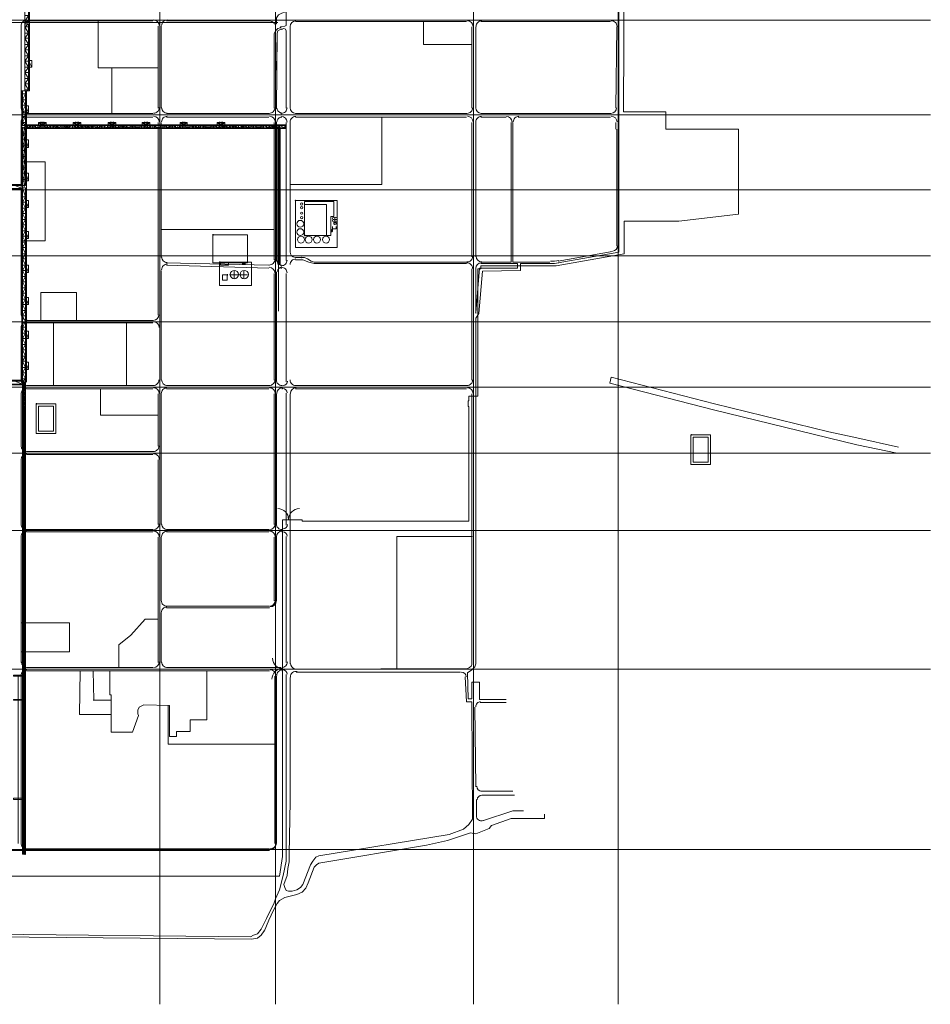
# Model space of a CAD drawing. Header units: millimetres. Extents: x -3176 to 162662, y -36434 to 57907.
# Tile 81 of 155: x 81796 to 94587, y 27277 to 41099. Entities that reach past the tile are written whole.
import ezdxf

# ---------------------------------------------------------------- set-up
doc = ezdxf.new("R2010")
doc.units = ezdxf.units.MM
doc.linetypes.add('1-Sheet - 32170-CIV-6170-DW-2035-015-01 - RZUTY$0$IMPORT-HIDDENX2 _6_', pattern=[238125000.0, 158750000.0, -79375000.0])
doc.layers.get('0').update_dxf_attribs({"lineweight": 5})
doc.layers.add('1-Sheet - 32170-CIV-6170-DW-2035-015-01 - RZUTY$0$CIV_KEYPLAN', color=8, linetype='Continuous', lineweight=0)
doc.layers.add('1-Sheet - 32170-CIV-6170-DW-2035-015-01 - RZUTY$0$PLAN ORIENTACYJNY _KEY PLAN__dwg _3_', color=8, linetype='Continuous', lineweight=0)

# ---------------------------------------------------------------- blocks, each defined once
blk = doc.blocks.new('1-Sheet - 32170-CIV-6170-DW-2035-015-01 - RZUTY$0$PLAN ORIENTACYJNY _KEY PLAN__dwg_A$Ccfc037ab-730732-A_KEY_PLAN')
at = {"layer": '1-Sheet - 32170-CIV-6170-DW-2035-015-01 - RZUTY$0$CIV_KEYPLAN'}
for points in [[(1974.7, 1564.3), (1974.7, 1566.5), (1973.7, 1566.5), (1972.6, 1565.4), (1973.7, 1564.3)], [(1980.1, 1567.5), (1980.1, 1569.7), (1979, 1569.7), (1977.9, 1568.6), (1979, 1567.5)], [(2326, 1554.8), (2327.1, 1554.8), (2327.1, 1556.9), (2326, 1556.9), (2324.9, 1555.8)], [(2335.6, 1556.9), (2335.6, 1559), (2334.5, 1559), (2333.4, 1558), (2334.5, 1556.9)], [(2333.4, 1438.7), (2334.5, 1438.7), (2334.5, 1440.9), (2333.4, 1440.9), (2332.4, 1439.8)], [(1974.7, 1421.7), (1974.7, 1423.8), (1973.7, 1423.8), (1972.6, 1422.8), (1973.7, 1421.7)], [(2316.4, 1421.7), (2316.4, 1423.8), (2315.3, 1423.8), (2314.3, 1422.8), (2315.3, 1421.7)], [(2334.5, 1433.4), (2334.5, 1435.6), (2333.4, 1435.6), (2332.4, 1434.5), (2333.4, 1433.4)], [(1970.5, 1418.5), (1971.6, 1418.5), (1971.6, 1420.7), (1970.5, 1420.7), (1969.4, 1419.6)], [(2332.4, 1418.5), (2332.4, 1420.7), (2331.3, 1420.7), (2330.2, 1419.6), (2331.3, 1418.5)], [(2353.7, 1316.3), (2354.7, 1316.3), (2354.7, 1318.5), (2353.7, 1318.5), (2352.6, 1317.4)], [(2409, 1283.3), (2409, 1285.5), (2407.9, 1285.5), (2406.9, 1284.4), (2407.9, 1283.3)], [(2404.8, 1272.7), (2405.8, 1272.7), (2405.8, 1274.8), (2404.8, 1274.8), (2403.7, 1273.8)], [(2237.6, 1268.4), (2238.7, 1268.4), (2238.7, 1270.6), (2237.6, 1270.6), (2236.6, 1269.5)], [(2366.4, 1267.4), (2367.5, 1267.4), (2367.5, 1269.5), (2366.4, 1269.5), (2365.4, 1268.4)], [(2248.3, 1230.1), (2248.3, 1232.3), (2247.2, 1232.3), (2246.2, 1231.2), (2247.2, 1230.1)], [(2248.3, 1229.1), (2249.4, 1229.1), (2249.4, 1231.2), (2248.3, 1231.2), (2248.3, 1230.1), (2247.2, 1230.1)], [(2362.2, 1236.5), (2363.2, 1236.5), (2363.2, 1238.6), (2362.2, 1238.6), (2361.1, 1237.6)], [(2333.4, 1224.8), (2334.5, 1224.8), (2334.5, 1226.9), (2333.4, 1226.9), (2332.4, 1225.9)], [(2334.5, 1221.6), (2334.5, 1223.7), (2333.4, 1223.7), (2332.4, 1222.7), (2333.4, 1221.6)], [(2258.9, 1212), (2258.9, 1214.2), (2257.9, 1214.2), (2256.8, 1213.1), (2257.9, 1212)], [(2607, 1158.8), (2608.1, 1158.8), (2608.1, 1160.9), (2607, 1160.9), (2605.9, 1159.9)], [(1974.7, 1062), (1975.8, 1062), (1975.8, 1064.1), (1974.7, 1064.1), (1973.7, 1063)], [(1990.7, 1031.1), (1990.7, 1033.2), (1989.6, 1033.2), (1988.6, 1032.2), (1989.6, 1031.1)], [(2910.3, 987.5), (2910.3, 989.6), (2909.3, 989.6), (2908.2, 988.5), (2909.3, 987.5)], [(1971.6, 649), (1972.6, 649), (1972.6, 651.1), (1971.6, 651.1), (1970.5, 650)], [(1971.6, 614.9), (1972.6, 614.9), (1972.6, 617.1), (1971.6, 617.1), (1970.5, 616)], [(1972.6, 475.5), (1972.6, 477.6), (1971.6, 477.6), (1970.5, 476.6), (1971.6, 475.5)], [(1973.7, 398.9), (1974.7, 398.9), (1974.7, 401), (1973.7, 401), (1972.6, 399.9)]]:
    blk.add_hatch(color=256, dxfattribs=at).paths.add_polyline_path(points)
for p, q in [((620.9, 1567.5), (2329.2, 1567.5)), ((1968.4, 1447.3), (1968.4, 1562.2)), ((1975.8, 1569.7), (2153.6, 1569.7)), ((2161, 1562.2), (2161, 1447.3)), ((2165.3, 1562.2), (2165.3, 1447.3)), ((2353.7, 1568.6), (2594.2, 1568.6)), ((2614.4, 1568.6), (2796.4, 1568.6)), ((2328.1, 1552.6), (2327.1, 1446.2)), ((2346.2, 1561.2), (2346.2, 1447.3)), ((2601.7, 1561.2), (2601.7, 1447.3)), ((2607, 1561.2), (2607, 1447.3)), ((2805, 1561.2), (2803.9, 1447.3)), ((1983.3, 1504.7), (1973.7, 1504.7)), ((2096.1, 1503.7), (2096.1, 1439.8)), ((1979, 1472.8), (1973.7, 1472.8)), ((1970.5, 1451.5), (1974.7, 1451.5)), ((1970.5, 1443), (1974.7, 1443)), ((1975.8, 1439.8), (2153.6, 1439.8)), ((2172.7, 1439.8), (2316.4, 1439.8)), ((2353.7, 1439.8), (2594.2, 1439.8)), ((2614.4, 1439.8), (2796.4, 1439.8)), ((1968.4, 1156.7), (1968.4, 1427)), ((1975.8, 1434.5), (2153.6, 1434.5)), ((1998.2, 1428.1), (1998.2, 1424.9)), ((2000.3, 1428.1), (2000.3, 1424.9)), ((2047.1, 1428.1), (2047.1, 1424.9)), ((2049.3, 1428.1), (2049.3, 1424.9)), ((2096.1, 1428.1), (2096.1, 1424.9)), ((2098.2, 1428.1), (2098.2, 1424.9)), ((2144, 1428.1), (2144, 1424.9)), ((2146.1, 1428.1), (2146.1, 1424.9)), ((2161, 1427), (2161, 1156.7)), ((2165.3, 1427), (2165.3, 1237.6)), ((2172.7, 1434.5), (2316.4, 1434.5)), ((2196.1, 1428.1), (2196.1, 1424.9)), ((2198.3, 1428.1), (2198.3, 1424.9)), ((2247.2, 1424.9), (2244, 1427)), ((2249.4, 1428.1), (2249.4, 1424.9)), ((2251.5, 1428.1), (2251.5, 1424.9)), ((2323.9, 1427), (2323.9, 1234.4)), ((2327.1, 1428.1), (2327.1, 1232.3)), ((2340.9, 1233.3), (2340.9, 1427)), ((2346.2, 1427), (2346.2, 1245)), ((2353.7, 1434.5), (2594.2, 1434.5)), ((2601.7, 1238.6), (2601.7, 1427)), ((2607, 1427), (2607, 1238.6)), ((2614.4, 1434.5), (2649.6, 1434.5)), ((2666.6, 1434.5), (2796.4, 1434.5)), ((2803.9, 1427), (2803.9, 1417.5)), ((1972.6, 1420.7), (1972.6, 1336.6)), ((1975.8, 1422.8), (1975.8, 1419.6)), ((1977.9, 1422.8), (1977.9, 1419.6)), ((1980.1, 1422.8), (1980.1, 1419.6)), ((1982.2, 1422.8), (1982.2, 1419.6)), ((1984.3, 1422.8), (1984.3, 1419.6)), ((1986.5, 1422.8), (1986.5, 1419.6)), ((1988.6, 1422.8), (1988.6, 1419.6)), ((1993.9, 1422.8), (1993.9, 1419.6)), ((1996, 1422.8), (1996, 1419.6)), ((2005.6, 1419.6), (1998.2, 1422.8)), ((2000.3, 1422.8), (2000.3, 1419.6)), ((2002.4, 1422.8), (2002.4, 1419.6)), ((2004.6, 1422.8), (2004.6, 1419.6)), ((2007.7, 1422.8), (2007.7, 1419.6)), ((2009.9, 1422.8), (2009.9, 1419.6)), ((2012, 1422.8), (2012, 1419.6)), ((2014.1, 1422.8), (2014.1, 1419.6)), ((2016.3, 1422.8), (2016.3, 1419.6)), ((2018.4, 1422.8), (2018.4, 1419.6)), ((2020.5, 1422.8), (2020.5, 1419.6)), ((2024.8, 1422.8), (2024.8, 1419.6)), ((2026.9, 1422.8), (2026.9, 1419.6)), ((2029, 1422.8), (2029, 1419.6)), ((2031.2, 1422.8), (2031.2, 1419.6)), ((2032.2, 1422.8), (2032.2, 1419.6)), ((2034.4, 1422.8), (2034.4, 1419.6)), ((2036.5, 1422.8), (2036.5, 1419.6)), ((2040.7, 1422.8), (2040.7, 1419.6)), ((2042.9, 1422.8), (2042.9, 1419.6)), ((2045, 1422.8), (2045, 1419.6)), ((2047.1, 1422.8), (2047.1, 1419.6)), ((2049.3, 1422.8), (2049.3, 1419.6)), ((2051.4, 1422.8), (2051.4, 1419.6)), ((2053.5, 1422.8), (2053.5, 1419.6)), ((2056.7, 1422.8), (2056.7, 1419.6)), ((2058.8, 1422.8), (2058.8, 1419.6)), ((2061, 1422.8), (2061, 1419.6)), ((2063.1, 1422.8), (2063.1, 1419.6)), ((2065.2, 1422.8), (2065.2, 1419.6)), ((2067.3, 1422.8), (2067.3, 1419.6)), ((2068.4, 1422.8), (2075.9, 1419.6)), ((2069.5, 1422.8), (2069.5, 1419.6)), ((2073.7, 1422.8), (2073.7, 1419.6)), ((2078, 1422.8), (2078, 1419.6)), ((2079.1, 1422.8), (2079.1, 1419.6)), ((2081.2, 1422.8), (2081.2, 1419.6)), ((2085.4, 1422.8), (2085.4, 1419.6)), ((2091.8, 1422.8), (2091.8, 1419.6)), ((2094, 1422.8), (2094, 1419.6)), ((2096.1, 1422.8), (2096.1, 1419.6)), ((2098.2, 1422.8), (2098.2, 1419.6)), ((2100.3, 1422.8), (2100.3, 1419.6)), ((2105.7, 1422.8), (2105.7, 1419.6)), ((2107.8, 1422.8), (2107.8, 1419.6)), ((2109.9, 1422.8), (2109.9, 1419.6)), ((2111, 1422.8), (2118.4, 1419.6)), ((2112.1, 1422.8), (2112.1, 1419.6)), ((2114.2, 1422.8), (2114.2, 1419.6)), ((2116.3, 1422.8), (2116.3, 1419.6)), ((2121.6, 1422.8), (2121.6, 1419.6)), ((2123.8, 1422.8), (2123.8, 1419.6)), ((2125.9, 1422.8), (2125.9, 1419.6)), ((2128, 1422.8), (2128, 1419.6)), ((2130.1, 1422.8), (2130.1, 1419.6)), ((2132.3, 1419.6), (2132.3, 1422.8)), ((2134.4, 1422.8), (2134.4, 1419.6)), ((2137.6, 1422.8), (2137.6, 1419.6)), ((2141.9, 1422.8), (2141.9, 1419.6)), ((2144, 1422.8), (2144, 1419.6)), ((2148.2, 1422.8), (2148.2, 1419.6)), ((2150.4, 1422.8), (2150.4, 1419.6)), ((2155.7, 1422.8), (2155.7, 1419.6)), ((2157.8, 1422.8), (2157.8, 1419.6)), ((2164.2, 1422.8), (2164.2, 1419.6)), ((2167.4, 1422.8), (2174.9, 1419.6)), ((2169.5, 1422.8), (2169.5, 1419.6)), ((2172.7, 1422.8), (2172.7, 1419.6)), ((2177, 1422.8), (2177, 1419.6)), ((2179.1, 1422.8), (2179.1, 1419.6)), ((2183.4, 1422.8), (2183.4, 1419.6)), ((2185.5, 1422.8), (2185.5, 1419.6)), ((2190.8, 1422.8), (2190.8, 1419.6)), ((2192.9, 1422.8), (2192.9, 1419.6)), ((2195.1, 1422.8), (2195.1, 1419.6)), ((2198.3, 1422.8), (2198.3, 1419.6)), ((2200.4, 1422.8), (2200.4, 1419.6)), ((2202.5, 1419.6), (2202.5, 1422.8)), ((2204.7, 1422.8), (2204.7, 1419.6)), ((2208.9, 1422.8), (2208.9, 1419.6)), ((2210, 1422.8), (2217.4, 1419.6)), ((2211, 1422.8), (2211, 1419.6)), ((2213.2, 1422.8), (2213.2, 1419.6)), ((2215.3, 1422.8), (2215.3, 1419.6)), ((2219.6, 1422.8), (2219.6, 1419.6)), ((2220.6, 1422.8), (2220.6, 1419.6)), ((2223.8, 1422.8), (2231.3, 1419.6)), ((2224.9, 1422.8), (2224.9, 1419.6)), ((2227, 1422.8), (2227, 1419.6)), ((2229.1, 1422.8), (2229.1, 1419.6)), ((2233.4, 1422.8), (2233.4, 1419.6)), ((2235.5, 1422.8), (2235.5, 1419.6)), ((2237.6, 1422.8), (2237.6, 1419.6)), ((2238.7, 1422.8), (2245.1, 1419.6)), ((2240.8, 1422.8), (2240.8, 1419.6)), ((2243, 1422.8), (2243, 1419.6)), ((2247.2, 1422.8), (2247.2, 1419.6)), ((2249.4, 1422.8), (2249.4, 1419.6)), ((2251.5, 1422.8), (2251.5, 1419.6)), ((2253.6, 1422.8), (2253.6, 1419.6)), ((2256.8, 1422.8), (2256.8, 1419.6)), ((2261.1, 1422.8), (2261.1, 1419.6)), ((2263.2, 1422.8), (2263.2, 1419.6)), ((2265.3, 1422.8), (2265.3, 1419.6)), ((2266.4, 1422.8), (2273.8, 1419.6)), ((2267.5, 1422.8), (2267.5, 1419.6)), ((2269.6, 1422.8), (2269.6, 1419.6)), ((2271.7, 1422.8), (2271.7, 1419.6)), ((2278.1, 1422.8), (2278.1, 1419.6)), ((2279.2, 1422.8), (2279.2, 1419.6)), ((2280.2, 1422.8), (2287.7, 1419.6)), ((2281.3, 1422.8), (2281.3, 1419.6)), ((2283.4, 1422.8), (2283.4, 1419.6)), ((2285.5, 1422.8), (2285.5, 1419.6)), ((2289.8, 1422.8), (2289.8, 1419.6)), ((2293, 1422.8), (2293, 1419.6)), ((2297.3, 1422.8), (2297.3, 1419.6)), ((2299.4, 1422.8), (2299.4, 1419.6)), ((2303.6, 1422.8), (2303.6, 1419.6)), ((2305.8, 1422.8), (2305.8, 1419.6)), ((2307.9, 1422.8), (2307.9, 1419.6)), ((2313.2, 1422.8), (2313.2, 1419.6)), ((2315.3, 1419.6), (2315.3, 1422.8)), ((2317.5, 1422.8), (2317.5, 1419.6)), ((2319.6, 1422.8), (2319.6, 1419.6)), ((2321.7, 1422.8), (2321.7, 1419.6)), ((2322.8, 1422.8), (2322.8, 1419.6)), ((2330.2, 1420.7), (2330.2, 1162)), ((2331.3, 1228), (2331.3, 1422.8)), ((2805, 1417.5), (2805, 1253.5)), ((2165.3, 1277), (2323.9, 1277)), ((1974.7, 1258.9), (1970.5, 1258.9)), ((2723, 1232.3), (2798.6, 1246.1)), ((1970.5, 1219.5), (1974.7, 1226.9)), ((2165.3, 1219.5), (2165.3, 1065.2)), ((2171.7, 1230.1), (2316.4, 1226.9)), ((2172.7, 1226.9), (2316.4, 1222.7)), ((2267.5, 1218.4), (2267.5, 1207.8)), ((2281.3, 1218.4), (2281.3, 1207.8)), ((2327.1, 1217.4), (2327.1, 1065.2)), ((2601.7, 1221.6), (2601.7, 1065.2)), ((2261.1, 1213.1), (2272.8, 1213.1)), ((2274.9, 1213.1), (2286.6, 1213.1)), ((2323.9, 1215.2), (2323.9, 1065.2)), ((2340.9, 1063), (2340.9, 1215.2)), ((2153.6, 1149.2), (1975.8, 1149.2)), ((1968.4, 1065.2), (1968.4, 1138.6)), ((1975.8, 1146), (2153.6, 1146)), ((2014.1, 1146), (2014.1, 1057.7)), ((2116.3, 1146), (2116.3, 1057.7)), ((1971.6, 1063), (1971.6, 399.9)), ((2153.6, 1057.7), (1975.8, 1057.7)), ((1975.8, 1053.4), (2153.6, 1053.4)), ((2316.4, 1057.7), (2172.7, 1057.7)), ((2172.7, 1053.4), (2316.4, 1053.4)), ((2335.6, 1057.7), (2334.5, 1057.7)), ((2334.5, 1053.4), (2335.6, 1053.4)), ((2353.7, 1057.7), (2594.2, 1057.7)), ((2353.7, 1053.4), (2594.2, 1053.4)), ((1968.4, 972.6), (1968.4, 1046)), ((2161, 1046), (2161, 972.6)), ((2165.3, 1046), (2165.3, 862.9)), ((2323.9, 1046), (2323.9, 862.9)), ((2327.1, 1046), (2327.1, 862.9)), ((2340.9, 861.9), (2340.9, 1047.1)), ((2346.2, 1046), (2346.2, 667.1)), ((1972.6, 399.9), (1972.6, 1024.7)), ((1971.6, 1016.2), (1973.7, 1008.7)), ((1975.8, 965.1), (2153.6, 965.1)), ((2153.6, 960.8), (1975.8, 960.8)), ((1968.4, 862.9), (1968.4, 953.4)), ((2161, 953.4), (2161, 862.9)), ((1971.6, 920.4), (1973.7, 912.9)), ((1968.4, 669.2), (1968.4, 844.8)), ((1975.8, 855.5), (2153.6, 855.5)), ((1975.8, 852.3), (2153.6, 852.3)), ((2161, 844.8), (2161, 669.2)), ((2165.3, 844.8), (2165.3, 755.4)), ((2172.7, 855.5), (2316.4, 855.5)), ((2172.7, 852.3), (2316.4, 852.3)), ((2323.9, 844.8), (2323.9, 755.4)), ((2327.1, 844.8), (2327.1, 755.4)), ((2334.5, 855.5), (2335.6, 855.5)), ((2334.5, 852.3), (2335.6, 852.3)), ((2340.9, 669.2), (2340.9, 845.9)), ((1971.6, 838.4), (1973.7, 838.4)), ((1971.6, 819.3), (1973.7, 819.3)), ((2172.7, 748), (2316.4, 748)), ((2165.3, 738.4), (2165.3, 669.2)), ((2172.7, 745.8), (2317.5, 745.8)), ((1971.6, 725.6), (1973.7, 725.6)), ((1968.4, 414.8), (1968.4, 650)), ((1975.8, 661.8), (2153.6, 661.8)), ((1975.8, 657.5), (2317.5, 657.5)), ((2070.5, 616), (2069.5, 657.5)), ((2172.7, 661.8), (2333.4, 661.8)), ((2324.9, 650), (2324.9, 414.8)), ((2327.1, 650), (2327.1, 414.8)), ((2334.5, 657.5), (2335.6, 657.5)), ((2354.7, 655.4), (2585.7, 655.4)), ((1971.6, 633), (1973.7, 633)), ((2095, 616), (2069.5, 616)), ((2613.4, 612.8), (2649.6, 612.8)), ((2607, 494.6), (2605.9, 606.4)), ((1971.6, 579.8), (1973.7, 572.3)), ((1971.6, 506.4), (1973.7, 506.4)), ((2614.4, 488.3), (2659.1, 488.3)), ((1971.6, 480.8), (1973.7, 480.8)), ((2608.1, 453.1), (2608.1, 476.6)), ((2615.5, 482.9), (2661.3, 482.9)), ((2317.5, 405.2), (1674.6, 405.2)), ((1971.6, 402), (1973.7, 402)), ((1975.8, 407.4), (2317.5, 407.4))]:
    blk.add_line(p, q, dxfattribs=at)
at = {"layer": '1-Sheet - 32170-CIV-6170-DW-2035-015-01 - RZUTY$0$CIV_KEYPLAN', "flags": 128}
for points in [[(2815.6, 1639.9), (2814.5, 1441.9), (2874.1, 1441.9), (2874.1, 1417.5), (2976.3, 1417.5), (2976.3, 1298.3), (2892.2, 1288.7), (2815.6, 1288.7), (2815.6, 1242.9), (2719.8, 1225.9), (2614.4, 1225.9), (2614.4, 1221.6), (2610.2, 1221.6), (2610.2, 1042.8), (2597.4, 1042.8), (2597.4, 1036.4), (2596.3, 1036.4), (2596.3, 1029), (2597.4, 1027.9), (2597.4, 867.2), (2363.2, 867.2), (2363.2, 869.3), (2335.6, 869.3), (2335.6, 396.7), (2331.3, 369.1), (1642.7, 369.1)], [(2254.7, 2170), (2257.9, 2170), (2257.9, 2313.7), (1973.7, 2313.7), (1973.7, 1471.7)], [(2332.4, 1418.5), (2339.8, 1418.5), (2339.8, 1423.8), (1975.8, 1423.8), (1975.8, 1471.7), (1980.1, 1471.7), (1980.1, 1759.1)], [(2808.2, 1738.9), (2808.2, 1245), (2723, 1230.1)], [(1979, 1654.8), (1979, 1568.6), (1973.7, 1568.6), (1979, 1577.1), (1973.7, 1577.1)], [(2172.7, 1569.7), (2317.5, 1569.7), (2320.7, 1568.6), (2322.8, 1567.5), (2323.9, 1565.4), (2327.1, 1565.4), (2327.1, 1573.9), (2330.2, 1578.2), (2334.5, 1580.3), (2339.8, 1582.4), (2340.9, 1582.4), (2340.9, 1563.3), (2338.8, 1562.2), (2334.5, 1561.2), (2333.4, 1561.2), (2332.4, 1560.1), (2329.2, 1559), (2326, 1555.8), (2323.9, 1551.6), (2323.9, 1447.3)], [(1979, 1565.4), (1979, 1472.8), (1973.7, 1481.3), (1979, 1481.3)], [(1973.7, 1561.2), (1979, 1565.4), (1973.7, 1565.4)], [(2076.9, 1569.7), (2076.9, 1503.7), (2161, 1503.7)], [(2533.5, 1568.6), (2533.5, 1536.7), (2601.7, 1536.7)], [(1979, 1552.6), (1973.7, 1561.2), (1979, 1561.2)], [(1973.7, 1545.2), (1979, 1552.6), (1973.7, 1552.6)], [(2327.1, 1500.5), (2328.1, 1552.6), (2329.2, 1555.8), (2333.4, 1558), (2334.5, 1558), (2337.7, 1559), (2339.8, 1558), (2340.9, 1555.8), (2340.9, 1447.3)], [(1979, 1536.7), (1973.7, 1545.2), (1979, 1545.2)], [(1973.7, 1529.2), (1979, 1536.7), (1973.7, 1536.7)], [(1979, 1520.7), (1973.7, 1529.2), (1979, 1529.2)], [(1973.7, 1513.3), (1979, 1520.7), (1973.7, 1520.7)], [(1973.7, 1497.3), (1979, 1504.7), (1973.7, 1513.3), (1979, 1513.3)], [(1979, 1488.8), (1973.7, 1497.3), (1979, 1497.3)], [(1973.7, 1481.3), (1979, 1488.8), (1973.7, 1488.8)], [(1720.4, 868.2), (1724.6, 865.1), (1671.4, 865.1), (1671.4, 1339.8), (1969.4, 1339.8), (1969.4, 1471.7), (1974.7, 1471.7), (1974.7, 1422.8), (1970.5, 1427), (1974.7, 1427)], [(1970.5, 1471.7), (1970.5, 1422.8), (2338.8, 1422.8), (2338.8, 1419.6), (1970.5, 1419.6), (1970.5, 1059.8)], [(1970.5, 1459), (1974.7, 1467.5), (1970.5, 1467.5)], [(1974.7, 1459), (1970.5, 1459), (1974.7, 1451.5), (1970.5, 1443), (1974.7, 1435.6)], [(1979, 1440.9), (1979, 1450.5), (1974.7, 1450.5), (1979, 1440.9), (1974.7, 1440.9)], [(1970.5, 1435.6), (1974.7, 1435.6), (1970.5, 1427)], [(1992.8, 1427), (1992.8, 1422.8), (2003.5, 1427), (1992.8, 1427), (1996, 1424.9), (1996, 1428.1)], [(1996, 1424.9), (2000.3, 1424.9), (2003.5, 1427), (2003.5, 1422.8)], [(2041.8, 1427), (2041.8, 1422.8), (2052.4, 1427), (2041.8, 1427), (2045, 1424.9), (2045, 1428.1)], [(2045, 1424.9), (2049.3, 1424.9), (2052.4, 1427), (2052.4, 1422.8)], [(2090.8, 1427), (2090.8, 1422.8), (2101.4, 1427), (2090.8, 1427), (2094, 1424.9), (2094, 1428.1)], [(2094, 1424.9), (2098.2, 1424.9), (2101.4, 1427), (2101.4, 1419.6)], [(2138.7, 1427), (2138.7, 1422.8), (2149.3, 1427), (2138.7, 1427), (2141.9, 1424.9), (2141.9, 1428.1)], [(2141.9, 1424.9), (2146.1, 1424.9), (2149.3, 1427), (2149.3, 1422.8)], [(2191.9, 1427), (2191.9, 1422.8), (2201.5, 1427), (2191.9, 1427), (2195.1, 1424.9), (2195.1, 1428.1)], [(2195.1, 1424.9), (2198.3, 1424.9), (2201.5, 1427), (2201.5, 1422.8)], [(2254.7, 1419.6), (2254.7, 1427), (2244, 1427), (2244, 1422.8), (2254.7, 1427), (2251.5, 1424.9), (2247.2, 1424.9), (2247.2, 1428.1)], [(2475, 1434.5), (2475, 1339.8), (2346.2, 1339.8)], [(2657, 1427), (2657, 1231.2), (2614.4, 1231.2)], [(2659.1, 1427), (2659.1, 1231.2), (2711.3, 1231.2)], [(1970.5, 1411.1), (1974.7, 1419.6), (1974.7, 1338.7), (1672.5, 1338.7), (1672.5, 1386.6)], [(1970.5, 1067.3), (1974.7, 1067.3), (1970.5, 1063), (1975.8, 1063), (1975.8, 1418.5), (2329.2, 1418.5)], [(1974.7, 1403.6), (1970.5, 1411.1), (1974.7, 1411.1)], [(1976.9, 1422.8), (1976.9, 1419.6), (1973.7, 1422.8), (1973.7, 1419.6)], [(1991.8, 1419.6), (1984.3, 1422.8), (1976.9, 1419.6)], [(1998.2, 1419.6), (1998.2, 1422.8), (1991.8, 1419.6), (1991.8, 1422.8)], [(2019.5, 1419.6), (2012, 1422.8), (2005.6, 1419.6), (2005.6, 1422.8)], [(2033.3, 1419.6), (2026.9, 1422.8), (2019.5, 1419.6), (2019.5, 1422.8)], [(2048.2, 1419.6), (2040.7, 1422.8), (2033.3, 1419.6), (2033.3, 1422.8)], [(2048.2, 1422.8), (2048.2, 1419.6), (2054.6, 1422.8), (2054.6, 1419.6)], [(2054.6, 1422.8), (2062, 1419.6), (2062, 1422.8)], [(2062, 1419.6), (2068.4, 1422.8), (2068.4, 1419.6)], [(2075.9, 1422.8), (2075.9, 1419.6), (2083.3, 1422.8)], [(2083.3, 1419.6), (2083.3, 1422.8), (2089.7, 1419.6), (2089.7, 1422.8)], [(2089.7, 1419.6), (2097.2, 1422.8), (2097.2, 1419.6)], [(2097.2, 1422.8), (2104.6, 1419.6), (2104.6, 1422.8)], [(2104.6, 1419.6), (2111, 1422.8), (2111, 1419.6)], [(2118.4, 1422.8), (2118.4, 1419.6), (2124.8, 1422.8), (2124.8, 1419.6)], [(2139.7, 1422.8), (2132.3, 1419.6), (2124.8, 1422.8)], [(2146.1, 1422.8), (2146.1, 1419.6), (2139.7, 1422.8), (2139.7, 1419.6)], [(2153.6, 1419.6), (2153.6, 1422.8), (2146.1, 1419.6)], [(2153.6, 1422.8), (2161, 1419.6), (2167.4, 1422.8), (2167.4, 1419.6)], [(2174.9, 1422.8), (2174.9, 1419.6), (2181.2, 1422.8)], [(2181.2, 1419.6), (2181.2, 1422.8), (2188.7, 1419.6)], [(2188.7, 1422.8), (2188.7, 1419.6), (2196.1, 1422.8), (2196.1, 1419.6)], [(2196.1, 1422.8), (2202.5, 1419.6), (2210, 1422.8), (2210, 1419.6)], [(2217.4, 1422.8), (2217.4, 1419.6), (2223.8, 1422.8), (2223.8, 1419.6)], [(2231.3, 1422.8), (2231.3, 1419.6), (2238.7, 1422.8), (2238.7, 1419.6)], [(2245.1, 1422.8), (2245.1, 1419.6), (2252.6, 1422.8), (2252.6, 1419.6)], [(2252.6, 1422.8), (2258.9, 1419.6), (2258.9, 1422.8)], [(2258.9, 1419.6), (2266.4, 1422.8), (2266.4, 1419.6)], [(2273.8, 1422.8), (2273.8, 1419.6), (2280.2, 1422.8), (2280.2, 1419.6)], [(2287.7, 1422.8), (2287.7, 1419.6), (2295.1, 1422.8)], [(2295.1, 1419.6), (2295.1, 1422.8), (2301.5, 1419.6)], [(2301.5, 1422.8), (2301.5, 1419.6), (2309, 1422.8), (2309, 1419.6)], [(2338.8, 1419.6), (2331.3, 1422.8), (2327.1, 1419.6), (2322.8, 1422.8), (2315.3, 1419.6), (2309, 1422.8)], [(2332.4, 1419.6), (2332.4, 1228), (2329.2, 1228), (2329.2, 1419.6)], [(1970.5, 1395.1), (1974.7, 1403.6), (1970.5, 1403.6)], [(1979, 1391.9), (1979, 1402.6), (1974.7, 1402.6), (1979, 1391.9), (1974.7, 1391.9)], [(1974.7, 1387.7), (1970.5, 1395.1), (1974.7, 1395.1)], [(1970.5, 1379.1), (1974.7, 1387.7), (1970.5, 1387.7)], [(1968.4, 1371.7), (2002.4, 1371.7), (2002.4, 1261), (1968.4, 1261)], [(1970.5, 1363.2), (1974.7, 1371.7), (1970.5, 1379.1), (1974.7, 1379.1)], [(1974.7, 1355.7), (1970.5, 1363.2), (1974.7, 1363.2)], [(1974.7, 1345.1), (1979, 1345.1), (1979, 1355.7), (1970.5, 1355.7)], [(1970.5, 1347.2), (1974.7, 1355.7), (1979, 1345.1)], [(1974.7, 1338.7), (1970.5, 1347.2), (1974.7, 1347.2)], [(1404.2, 1058.8), (1970.5, 1058.8), (1970.5, 399.9), (1974.7, 399.9), (1974.7, 1335.5), (1970.5, 1335.5), (1974.7, 1322.7)], [(1404.2, 1065.2), (1969.4, 1065.2), (1969.4, 1333.4), (1675.7, 1333.4)], [(1959.8, 1338.7), (1970.5, 1334.4), (1675.7, 1334.4)], [(1970.5, 1315.3), (1974.7, 1322.7), (1970.5, 1322.7)], [(1974.7, 1306.8), (1970.5, 1315.3), (1974.7, 1315.3)], [(1979, 1307.8), (1979, 1317.4), (1974.7, 1317.4), (1979, 1307.8), (1974.7, 1307.8)], [(1970.5, 1299.3), (1974.7, 1306.8), (1970.5, 1306.8)], [(1974.7, 1290.8), (1970.5, 1299.3), (1974.7, 1299.3)], [(2366.4, 1312.1), (2397.3, 1312.1), (2397.3, 1268.4)], [(1970.5, 1283.3), (1974.7, 1290.8), (1970.5, 1290.8)], [(1974.7, 1274.8), (1970.5, 1283.3), (1974.7, 1283.3)], [(1970.5, 1267.4), (1974.7, 1274.8), (1970.5, 1274.8)], [(1974.7, 1264.2), (1979, 1264.2), (1979, 1273.8), (1974.7, 1273.8), (1979, 1264.2)], [(2405.8, 1281.2), (2405.8, 1278), (2411.1, 1278), (2411.1, 1281.2)], [(1970.5, 1251.4), (1974.7, 1258.9), (1970.5, 1267.4), (1974.7, 1267.4)], [(1974.7, 1242.9), (1970.5, 1251.4), (1974.7, 1251.4)], [(1970.5, 1235.5), (1974.7, 1242.9), (1970.5, 1242.9)], [(1974.7, 1235.5), (1970.5, 1235.5), (1974.7, 1226.9), (1979, 1216.3), (1974.7, 1216.3)], [(2353.7, 1237.6), (2366.4, 1237.6), (2370.7, 1235.5), (2376, 1232.3), (2380.3, 1231.2), (2594.2, 1231.2)], [(2353.7, 1234.4), (2364.3, 1234.4), (2372.8, 1231.2), (2380.3, 1229.1), (2594.2, 1229.1)], [(1979, 1216.3), (1979, 1226.9), (1970.5, 1226.9)], [(1974.7, 1211), (1970.5, 1219.5), (1974.7, 1219.5)], [(2260, 1230.1), (2260, 1226.9), (2248.3, 1226.9), (2248.3, 1230.1)], [(2649.6, 617.1), (2612.3, 617.1), (2612.3, 641.5), (2601.7, 641.5), (2601.7, 618.1), (2596.3, 618.1), (2595.3, 654.3), (2601.7, 658.6), (2605.9, 662.8), (2607, 667.1), (2607, 1152.4), (2611.2, 1158.8), (2616.6, 1218.4), (2669.8, 1219.5), (2669.8, 1229.1), (2711.3, 1229.1)], [(2614.4, 1229.1), (2665.5, 1229.1), (2665.5, 1222.7), (2612.3, 1222.7), (2607, 1159.9), (2607, 1221.6)], [(1970.5, 1203.5), (1974.7, 1211), (1970.5, 1211)], [(1974.7, 1195), (1970.5, 1203.5), (1974.7, 1203.5)], [(1970.5, 1187.6), (1974.7, 1195), (1970.5, 1195)], [(1974.7, 1179), (1970.5, 1187.6), (1974.7, 1187.6)], [(1974.7, 1163.1), (1970.5, 1171.6), (1979, 1171.6), (1979, 1181.2), (1974.7, 1181.2), (1979, 1171.6)], [(1970.5, 1171.6), (1974.7, 1179), (1970.5, 1179)], [(1996, 1149.2), (1996, 1188.6), (2046.1, 1188.6), (2046.1, 1149.2)], [(1970.5, 1155.6), (1974.7, 1163.1), (1970.5, 1163.1)], [(1970.5, 1139.7), (1974.7, 1147.1), (1970.5, 1155.6), (1974.7, 1155.6)], [(1974.7, 1131.1), (1970.5, 1139.7), (1974.7, 1139.7)], [(1979, 1123.7), (1979, 1134.3), (1974.7, 1134.3), (1979, 1123.7), (1970.5, 1123.7), (1974.7, 1115.2)], [(1970.5, 1123.7), (1974.7, 1131.1), (1970.5, 1131.1)], [(1970.5, 1107.7), (1974.7, 1115.2), (1970.5, 1115.2)], [(1974.7, 1099.2), (1970.5, 1107.7), (1974.7, 1107.7)], [(1970.5, 1091.8), (1974.7, 1099.2), (1970.5, 1099.2)], [(1974.7, 1083.2), (1970.5, 1091.8), (1974.7, 1091.8)], [(1970.5, 1075.8), (1974.7, 1083.2), (1970.5, 1083.2)], [(1974.7, 1080.1), (1979, 1080.1), (1979, 1090.7), (1974.7, 1090.7), (1979, 1080.1)], [(1974.7, 1067.3), (1970.5, 1075.8), (1974.7, 1075.8)], [(3198.8, 963), (3142.4, 974.7), (3101.9, 984.3), (2941.2, 1023.6), (2795.4, 1060.9), (2797.5, 1069.4), (2942.3, 1032.2), (3103, 992.8), (3142.4, 984.3), (3200.9, 971.5)], [(1959.8, 1064.1), (1970.5, 1059.8), (1179.7, 1059.8), (1179.7, 1064.1), (1401.1, 1064.1), (1392.5, 1059.8)], [(1679.9, 1064.1), (1679.9, 1059.8), (1675.7, 1064.1), (1970.5, 1064.1)], [(1973.7, 409.5), (1971.6, 402), (1973.7, 399.9), (1973.7, 1063), (1971.6, 1056.6), (1973.7, 1056.6)], [(1971.6, 1056.6), (1973.7, 1050.3), (1971.6, 1050.3)], [(2080.1, 1053.4), (2080.1, 1016.2), (2161, 1016.2)], [(1973.7, 1050.3), (1971.6, 1042.8), (1973.7, 1042.8)], [(1971.6, 1042.8), (1973.7, 1036.4), (1971.6, 1036.4)], [(2351.5, 659.6), (2595.3, 660.7), (2598.5, 661.8), (2600.6, 663.9), (2601.7, 666), (2601.7, 1046)], [(1973.7, 1036.4), (1971.6, 1029), (1973.7, 1029)], [(1971.6, 1029), (1973.7, 1022.6), (1971.6, 1022.6)], [(1973.7, 1022.6), (1971.6, 1016.2), (1973.7, 1016.2)], [(1971.6, 1008.7), (1973.7, 1008.7), (1971.6, 1002.4), (1973.7, 1002.4)], [(1971.6, 1002.4), (1973.7, 994.9), (1971.6, 994.9)], [(1973.7, 994.9), (1971.6, 988.5), (1973.7, 988.5)], [(1971.6, 988.5), (1973.7, 982.1), (1971.6, 982.1)], [(1973.7, 982.1), (1971.6, 974.7), (1973.7, 974.7)], [(1971.6, 974.7), (1973.7, 968.3), (1971.6, 968.3)], [(1973.7, 968.3), (1971.6, 960.8), (1973.7, 960.8)], [(1971.6, 960.8), (1973.7, 954.5), (1971.6, 954.5)], [(1973.7, 954.5), (1971.6, 948.1), (1973.7, 948.1)], [(1971.6, 948.1), (1973.7, 940.6), (1971.6, 940.6)], [(1973.7, 940.6), (1971.6, 934.2), (1973.7, 934.2)], [(1971.6, 934.2), (1973.7, 926.8), (1971.6, 926.8)], [(1973.7, 926.8), (1971.6, 920.4), (1973.7, 920.4)], [(1971.6, 912.9), (1973.7, 912.9), (1971.6, 906.6), (1973.7, 906.6)], [(1971.6, 906.6), (1973.7, 900.2), (1971.6, 900.2)], [(1973.7, 900.2), (1971.6, 892.7), (1973.7, 892.7)], [(1971.6, 892.7), (1973.7, 886.3), (1971.6, 886.3)], [(1973.7, 886.3), (1971.6, 878.9), (1973.7, 878.9)], [(1971.6, 878.9), (1973.7, 872.5), (1971.6, 872.5)], [(1973.7, 872.5), (1971.6, 866.1), (1973.7, 866.1)], [(1971.6, 866.1), (1973.7, 858.7), (1971.6, 858.7)], [(1973.7, 858.7), (1971.6, 852.3), (1973.7, 852.3)], [(1971.6, 852.3), (1973.7, 844.8), (1971.6, 844.8)], [(2496.3, 659.6), (2496.3, 845.9), (2602.7, 845.9)], [(1973.7, 841.6), (1971.6, 838.4), (1973.7, 832.1), (1971.6, 832.1)], [(1973.7, 832.1), (1971.6, 824.6), (1973.7, 824.6)], [(1971.6, 824.6), (1973.7, 818.2), (1971.6, 818.2)], [(1973.7, 818.2), (1971.6, 810.8), (1973.7, 810.8)], [(1971.6, 810.8), (1973.7, 804.4), (1971.6, 804.4)], [(1973.7, 804.4), (1971.6, 798), (1973.7, 798)], [(1971.6, 798), (1973.7, 790.5), (1971.6, 790.5)], [(1973.7, 790.5), (1971.6, 784.2), (1973.7, 784.2)], [(1971.6, 784.2), (1973.7, 776.7), (1971.6, 776.7)], [(1973.7, 776.7), (1971.6, 770.3), (1973.7, 770.3)], [(1971.6, 770.3), (1973.7, 763.9), (1971.6, 763.9)], [(1973.7, 763.9), (1971.6, 756.5), (1973.7, 756.5)], [(1971.6, 756.5), (1973.7, 750.1), (1971.6, 750.1)], [(1973.7, 750.1), (1971.6, 742.6), (1973.7, 742.6)], [(1971.6, 742.6), (1973.7, 736.3), (1971.6, 736.3)], [(1973.7, 736.3), (1971.6, 729.9), (1973.7, 729.9)], [(1968.4, 724.6), (2036.5, 724.6), (2036.5, 684.1), (1968.4, 684.1)], [(1971.6, 729.9), (1973.7, 722.4), (1971.6, 722.4)], [(1973.7, 722.4), (1971.6, 716), (1973.7, 716)], [(2105.7, 661.8), (2105.7, 693.7), (2122.7, 707.5), (2142.9, 729.9), (2161, 729.9)], [(1971.6, 716), (1973.7, 708.6), (1971.6, 708.6)], [(1973.7, 708.6), (1971.6, 702.2), (1973.7, 702.2)], [(1971.6, 702.2), (1973.7, 695.8), (1971.6, 695.8)], [(1973.7, 695.8), (1971.6, 688.4), (1973.7, 688.4)], [(1971.6, 688.4), (1973.7, 682), (1971.6, 682)], [(1973.7, 682), (1971.6, 674.5), (1973.7, 674.5)], [(1971.6, 674.5), (1973.7, 668.1), (1971.6, 668.1)], [(1973.7, 668.1), (1971.6, 661.8), (1973.7, 661.8)], [(2340.9, 652.2), (2340.9, 390.3), (2336.6, 370.1), (2331.3, 349.9), (2326, 337.1), (2323.9, 331.8), (2313.2, 309.4), (2305.8, 294.5), (2300.4, 288.2), (2295.1, 286), (2290.9, 283.9), (1562.8, 291.4)], [(1971.6, 651.1), (1957.7, 651.1), (1957.7, 650), (1971.6, 650), (1964.1, 651.1), (1964.1, 414.8)], [(1971.6, 661.8), (1973.7, 654.3), (1971.6, 654.3)], [(1973.7, 654.3), (1971.6, 647.9), (1973.7, 647.9)], [(2051.4, 657.5), (2050.3, 595.8), (2095, 595.8)], [(2092.9, 657.5), (2092.9, 623.4), (2095, 623.4), (2095, 571.3), (2124.8, 571.3), (2133.3, 594.7), (2132.3, 596.8), (2132.3, 602.2), (2134.4, 606.4), (2140.8, 609.6), (2177, 608.5), (2177, 564.9), (2186.6, 564.9), (2186.6, 572.3), (2205.7, 572.3), (2205.7, 588.3), (2229.1, 588.3), (2229.1, 657.5)], [(1971.6, 647.9), (1973.7, 640.5), (1971.6, 640.5)], [(1973.7, 640.5), (1971.6, 634.1), (1973.7, 634.1)], [(2592.1, 649), (2594.2, 613.9), (2601.7, 613.9), (2602.7, 448.9), (2597.4, 441.4), (2590, 435), (2569.7, 427.6), (2386.7, 397.8), (2382.4, 395.7), (2378.1, 390.3), (2375, 385), (2364.3, 357.3), (2361.1, 353.1), (2355.8, 349.9), (2349.4, 347.8), (2344.1, 347.8), (2340.9, 348.8), (2338.8, 353.1), (2337.7, 357.3), (2342, 370.1), (2343, 379.7), (2345.2, 389.3), (2345.2, 399.9), (2346.2, 474.4), (2346.2, 647.9)], [(1971.6, 634.1), (1973.7, 627.7), (1971.6, 627.7)], [(1973.7, 627.7), (1971.6, 620.2), (1973.7, 620.2)], [(1971.6, 617.1), (1957.7, 617.1), (1957.7, 616), (1971.6, 616), (1964.1, 617.1), (1957.7, 616)], [(1971.6, 620.2), (1973.7, 613.9), (1971.6, 613.9)], [(1973.7, 613.9), (1971.6, 606.4), (1973.7, 606.4)], [(2174.9, 608.5), (2174.9, 554.3), (2324.9, 554.3)], [(1971.6, 606.4), (1973.7, 600), (1971.6, 600)], [(1973.7, 600), (1971.6, 592.6), (1973.7, 592.6)], [(1971.6, 592.6), (1973.7, 586.2), (1971.6, 586.2)], [(1973.7, 586.2), (1971.6, 579.8), (1973.7, 579.8)], [(1971.6, 572.3), (1973.7, 572.3), (1971.6, 566), (1973.7, 566)], [(1971.6, 566), (1973.7, 558.5), (1971.6, 558.5)], [(1973.7, 558.5), (1971.6, 552.1), (1973.7, 552.1)], [(1971.6, 552.1), (1973.7, 545.7), (1971.6, 545.7)], [(1973.7, 545.7), (1971.6, 538.3), (1973.7, 538.3)], [(1971.6, 538.3), (1973.7, 531.9), (1971.6, 531.9)], [(1973.7, 531.9), (1971.6, 524.5), (1973.7, 524.5)], [(1971.6, 524.5), (1973.7, 518.1), (1971.6, 518.1)], [(1973.7, 518.1), (1971.6, 511.7), (1973.7, 511.7)], [(1971.6, 511.7), (1973.7, 504.2), (1971.6, 504.2)], [(1973.7, 504.2), (1971.6, 497.8), (1973.7, 497.8)], [(1971.6, 497.8), (1973.7, 490.4), (1971.6, 490.4)], [(1973.7, 490.4), (1971.6, 484), (1973.7, 484)], [(1971.6, 484), (1973.7, 477.6), (1971.6, 477.6)], [(1971.6, 478.7), (1957.7, 478.7), (1957.7, 476.6), (1971.6, 476.6)], [(1973.7, 477.6), (1971.6, 470.2), (1973.7, 470.2)], [(1971.6, 470.2), (1973.7, 463.8), (1971.6, 463.8)], [(1973.7, 463.8), (1971.6, 456.3), (1973.7, 456.3)], [(1971.6, 456.3), (1973.7, 449.9), (1971.6, 449.9)], [(2310, 291.4), (2316.4, 307.3), (2322.8, 321.2), (2326, 326.5), (2328.1, 330.7), (2331.3, 335), (2338.8, 339.2), (2355.8, 343.5), (2363.2, 346.7), (2368.6, 352), (2371.8, 359.5), (2380.3, 381.8), (2383.5, 385), (2386.7, 387.1), (2537.8, 412.7), (2567.6, 419.1), (2599.5, 429.7), (2607, 428.7), (2626.1, 436.1), (2629.3, 440.4), (2657, 449.9), (2703.8, 449.9), (2703.8, 456.3)], [(2674, 460.6), (2659.1, 460.6), (2616.6, 446.8)], [(1973.7, 449.9), (1971.6, 443.6), (1973.7, 443.6)], [(1971.6, 443.6), (1973.7, 436.1), (1971.6, 436.1)], [(1973.7, 436.1), (1971.6, 429.7), (1973.7, 429.7)], [(1971.6, 429.7), (1973.7, 422.3), (1971.6, 422.3)], [(1973.7, 422.3), (1971.6, 415.9), (1973.7, 415.9)], [(1971.6, 415.9), (1973.7, 409.5), (1971.6, 409.5)], [(1562.8, 287.1), (2291.9, 280.7), (2300.4, 281.8), (2305.8, 286), (2310, 292.4)]]:
    blk.add_lwpolyline(points, dxfattribs=at)
for points in [[(1979, 1514.3), (1983.3, 1504.7), (1983.3, 1514.3)], [(2353.7, 1317.4), (2412.2, 1317.4), (2412.2, 1251.4), (2353.7, 1251.4)], [(2366.4, 1268.4), (2403.7, 1268.4), (2403.7, 1295.1), (2407.9, 1295.1), (2407.9, 1316.3), (2366.4, 1316.3)], [(2407.9, 1284.4), (2411.1, 1284.4), (2411.1, 1286.5), (2407.9, 1286.5)], [(2404.8, 1273.8), (2405.8, 1273.8), (2405.8, 1277), (2404.8, 1277)], [(2237.6, 1269.5), (2286.6, 1269.5), (2286.6, 1230.1), (2237.6, 1230.1)], [(2247.2, 1231.2), (2291.9, 1231.2), (2291.9, 1198.2), (2247.2, 1198.2)], [(2279.2, 1228), (2283.4, 1228), (2283.4, 1229.1), (2279.2, 1229.1)], [(2257.9, 1213.1), (2251.5, 1213.1), (2251.5, 1205.7), (2257.9, 1205.7)], [(1989.6, 1032.2), (2017.3, 1032.2), (2017.3, 990.6), (1989.6, 990.6)], [(2014.1, 1029), (2014.1, 993.8), (1992.8, 993.8), (1992.8, 1029)], [(2909.3, 988.5), (2936.9, 988.5), (2936.9, 947), (2909.3, 947)], [(2933.7, 985.3), (2933.7, 950.2), (2912.5, 950.2), (2912.5, 985.3)]]:
    blk.add_lwpolyline(points, close=True, dxfattribs=at)
at = {"layer": '1-Sheet - 32170-CIV-6170-DW-2035-015-01 - RZUTY$0$CIV_KEYPLAN'}
for centre, radius in [((2362.7, 1312.6), 1.6), ((2362.7, 1307.3), 1.6), ((2362.7, 1299.8), 1.6), ((2360.6, 1284.9), 4.79), ((2362.7, 1293.5), 1.6), ((2407.4, 1292.4), 1.6), ((2407.4, 1289.2), 1.6), ((2410.6, 1292.4), 1.6), ((2410.6, 1289.2), 1.6), ((2360.6, 1273.2), 4.79), ((2361.6, 1262.6), 4.79), ((2372.3, 1262.6), 4.79), ((2384, 1262.6), 4.79), ((2396.8, 1262.6), 4.79), ((2268, 1213.6), 5.85), ((2281.8, 1213.6), 5.85)]:
    blk.add_circle(centre, radius, dxfattribs=at)
for centre, radius, start, end in [((1976.3, 1562.7), 7.98, 89.9981, 180.0019), ((2154.6, 1563), 7.98, 0, 90), ((2173.8, 1563), 7.98, 90.0018, 180.0072), ((2354.2, 1561.7), 7.98, 89.9997, 179.9966), ((2595.3, 1561.9), 7.98, 0.011, 90), ((2615.5, 1561.9), 7.98, 89.9944, 180.0438), ((2797.5, 1561.9), 7.98, 359.9835, 90.0001), ((1976.3, 1447.8), 7.98, 179.9989, 269.9937), ((2154.6, 1448), 7.98, 269.9945, 359.9999), ((2173.8, 1448), 7.98, 180.0037, 269.9927), ((2316.9, 1447.8), 7.98, 269.9969, 0.003), ((2334, 1446.7), 5.86, 179.9623, 269.9981), ((2334, 1447.8), 7.98, 269.9969, 0.003), ((2354.2, 1447.8), 7.98, 179.9983, 269.9905), ((2594.7, 1447.8), 7.98, 269.9953, 0.0007), ((2615, 1447.8), 7.98, 180.0412, 269.9961), ((2797, 1447.8), 7.98, 269.9946, 359.9756), ((1976.3, 1427.6), 7.98, 89.9478, 180.0011), ((2154.6, 1427.8), 7.98, 359.9966, 89.9417), ((2173.8, 1427.8), 7.98, 89.9468, 180.0073), ((2317.5, 1427.8), 7.98, 359.9966, 89.9417), ((2334, 1428.6), 5.85, 89.9452, 179.9545), ((2334, 1427.6), 7.98, 0.0012, 89.9465), ((2354.2, 1427.6), 7.98, 89.9426, 180.0011), ((2595.3, 1427.8), 7.98, 0.0077, 89.9417), ((2615, 1427.6), 7.98, 89.9433, 180.0517), ((2650.1, 1427.6), 7.98, 0.0012, 89.9465), ((2667.7, 1427.8), 7.98, 89.9471, 179.9854), ((2797.5, 1427.8), 7.98, 359.9802, 89.9417), ((2354.1, 1245.4), 7.84, 178.8768, 267.1696), ((2798, 1254.1), 7.98, 280.0863, 359.9976), ((2173.8, 1238.3), 7.98, 179.998, 268.9873), ((2316.9, 1234.9), 7.98, 268.9962, 360), ((2334, 1232.8), 5.86, 179.9623, 269.9981), ((2334, 1233.9), 7.98, 269.9981, 0.0019), ((2354.2, 1227.5), 7.98, 88.9949, 179.9999), ((2594.7, 1239.2), 7.98, 269.9598, 359.9983), ((2615.5, 1239.4), 7.98, 180.002, 269.9635), ((2711.8, 1299.9), 67.6, 270.2381, 280.0862), ((2173.8, 1220.2), 7.98, 88.5187, 180.0072), ((2316.9, 1215.8), 7.98, 359.9996, 88.5073), ((2334.5, 1218.1), 5.85, 90.0002, 179.9563), ((2334, 1215.8), 7.98, 359.9981, 90.0019), ((2594.7, 1222.1), 7.98, 359.9943, 90.0107), ((2615, 1222.1), 7.98, 90.0111, 179.9964), ((2711.8, 1296.6), 67.6, 269.9828, 280.088), ((1976.9, 1157.4), 7.98, 180.0018, 270.0072), ((2154.1, 1157.2), 7.98, 270.0063, 0.0011), ((2154.6, 1139.3), 7.98, 359.9984, 89.9708), ((1976.3, 1139.1), 7.98, 89.9664, 179.9955), ((1976.3, 1065.7), 7.98, 179.9989, 269.9937), ((2154.1, 1065.7), 7.98, 269.9969, 0.003), ((2173.8, 1065.9), 7.98, 179.9983, 269.9927), ((2316.9, 1065.7), 7.98, 269.9969, 0.003), ((2335, 1065.7), 7.98, 179.9519, 269.9981), ((2354.2, 1065.7), 7.98, 179.9996, 270.0044), ((2594.7, 1065.7), 7.98, 269.9981, 0.0019), ((1976.3, 1045.5), 7.98, 89.9981, 180.0019), ((2154.6, 1046.7), 7.98, 0, 90), ((2173.3, 1046.5), 7.98, 89.9956, 180.0004), ((2317.5, 1046.7), 7.98, 0, 90), ((2335.6, 1046.7), 7.98, 90.0003, 179.9563), ((2336.1, 1047.6), 5.85, 0.0028, 89.9972), ((2336.6, 1063.7), 5.85, 269.9999, 359.9999), ((2354.7, 1046.7), 7.98, 89.9983, 179.9927), ((2595.3, 1046.7), 7.98, 0, 90), ((1976.3, 973.1), 7.98, 179.9997, 269.9854), ((2154.1, 973.1), 7.99, 269.9903, 0.0031), ((1976.3, 953.9), 7.98, 90.0146, 180.0003), ((2154.6, 954.1), 7.98, 359.9981, 90.0146), ((2328.7, 869.8), 15.4, 359.9997, 89.2858), ((2359.5, 869.8), 15.4, 90.0004, 179.9996), ((1976.3, 863.5), 7.98, 179.9981, 270.0019), ((2154.6, 863.6), 7.98, 270, 360), ((2173.8, 863.6), 7.98, 180.0056, 269.9999), ((2317.5, 863.6), 7.98, 270, 360), ((2335, 863.5), 7.98, 179.9518, 269.9971), ((2336.6, 862.6), 5.85, 269.9999, 359.9999), ((1976.3, 845.4), 7.98, 89.9981, 180.0019), ((2154.6, 845.5), 7.98, 0, 90), ((2173.8, 845.5), 7.98, 90.0018, 180.0072), ((2317.5, 845.5), 7.98, 0, 90), ((2335, 845.4), 7.98, 90.0005, 179.9548), ((2336.1, 846.4), 5.85, 0.0028, 89.9972), ((2173.3, 756), 7.98, 180.008, 270.0629), ((2173.3, 738.9), 7.99, 89.9975, 180.0018), ((2317.5, 756.1), 7.98, 270.066, 360), ((2318, 756), 9.05, 269.9945, 359.9545), ((1976.9, 669.9), 7.98, 180, 270), ((2154.6, 669.9), 7.98, 270, 360), ((2173.8, 669.9), 7.98, 180, 270), ((2337.2, 675.1), 15.4, 180.001, 269.999), ((2334.5, 669.9), 7.98, 270, 360), ((2354.7, 667.8), 7.98, 179.9911, 258.9444), ((1976.3, 650.6), 7.98, 89.9981, 180.0019), ((2318.5, 650.8), 7.98, 0.0769, 90), ((2336.1, 645.3), 15.4, 89.9997, 179.2858), ((2335.6, 650.8), 7.98, 89.9964, 180.0073), ((2336.1, 652.7), 5.85, 0.0028, 89.9972), ((2354.7, 648.6), 7.98, 78.4791, 179.9927), ((2586.8, 648.6), 6.92, 2.9225, 90), ((2613.9, 606.9), 6.92, 89.9997, 180.5194), ((2615.5, 495.3), 6.92, 180.5329, 270), ((2616, 476), 6.92, 90.0016, 178.0562), ((2615, 453.7), 6.92, 178.0434, 289.0379), ((1976.3, 415.4), 7.98, 179.9957, 270.0102), ((2318, 415.4), 9.05, 269.9969, 0.0118), ((2318.5, 415.5), 7.98, 270.0085, 0.0801)]:
    blk.add_arc(centre, radius, start, end, dxfattribs=at)
blk = doc.blocks.new('1-Sheet - 32170-CIV-6170-DW-2035-015-01 - RZUTY$0$PLAN ORIENTACYJNY _KEY PLAN__dwg_A$Cf23b0f8a-730733-A_KEY_PLAN')
at = {"layer": '1-Sheet - 32170-CIV-6170-DW-2035-015-01 - RZUTY$0$CIV_KEYPLAN', "linetype": '1-Sheet - 32170-CIV-6170-DW-2035-015-01 - RZUTY$0$IMPORT-HIDDENX2 _6_'}
for p, q in [((2163.1, 2850.1), (2163.1, 189.2)), ((2326, 2850.1), (2326, 189.2)), ((2603.8, 2850.1), (2603.8, 189.2)), ((2807.1, 2850.1), (2807.1, 189.2)), ((68.5, 1570.7), (3245.6, 1570.7)), ((68.5, 1437.7), (3245.6, 1437.7)), ((68.5, 1332.3), (3245.6, 1332.3)), ((68.5, 1239.7), (3245.6, 1239.7)), ((68.5, 1147.1), (3245.6, 1147.1)), ((68.5, 1055.6), (3245.6, 1055.6)), ((68.5, 963), (3245.6, 963)), ((68.5, 854.4), (3245.6, 854.4)), ((68.5, 659.6), (3245.6, 659.6)), ((68.5, 406.3), (3245.6, 406.3))]:
    blk.add_line(p, q, dxfattribs=at)
blk = doc.blocks.new('1-Sheet - 32170-CIV-6170-DW-2035-015-01 - RZUTY')
at = {"layer": '1-Sheet - 32170-CIV-6170-DW-2035-015-01 - RZUTY$0$PLAN ORIENTACYJNY _KEY PLAN__dwg _3_', "color": 252}
for name in ['1-Sheet - 32170-CIV-6170-DW-2035-015-01 - RZUTY$0$PLAN ORIENTACYJNY _KEY PLAN__dwg_A$Cf23b0f8a-730733-A_KEY_PLAN', '1-Sheet - 32170-CIV-6170-DW-2035-015-01 - RZUTY$0$PLAN ORIENTACYJNY _KEY PLAN__dwg_A$Ccfc037ab-730732-A_KEY_PLAN']:
    blk.add_blockref(name, (2764, 0), dxfattribs=at)

msp = doc.modelspace()

# ---------------------------------------------------------------- block references
at = {"xscale": 10, "yscale": 10, "zscale": 10}
msp.add_blockref('1-Sheet - 32170-CIV-6170-DW-2035-015-01 - RZUTY', (34491.45, 25385.65), dxfattribs=at)

doc.saveas('drawing.dxf')
